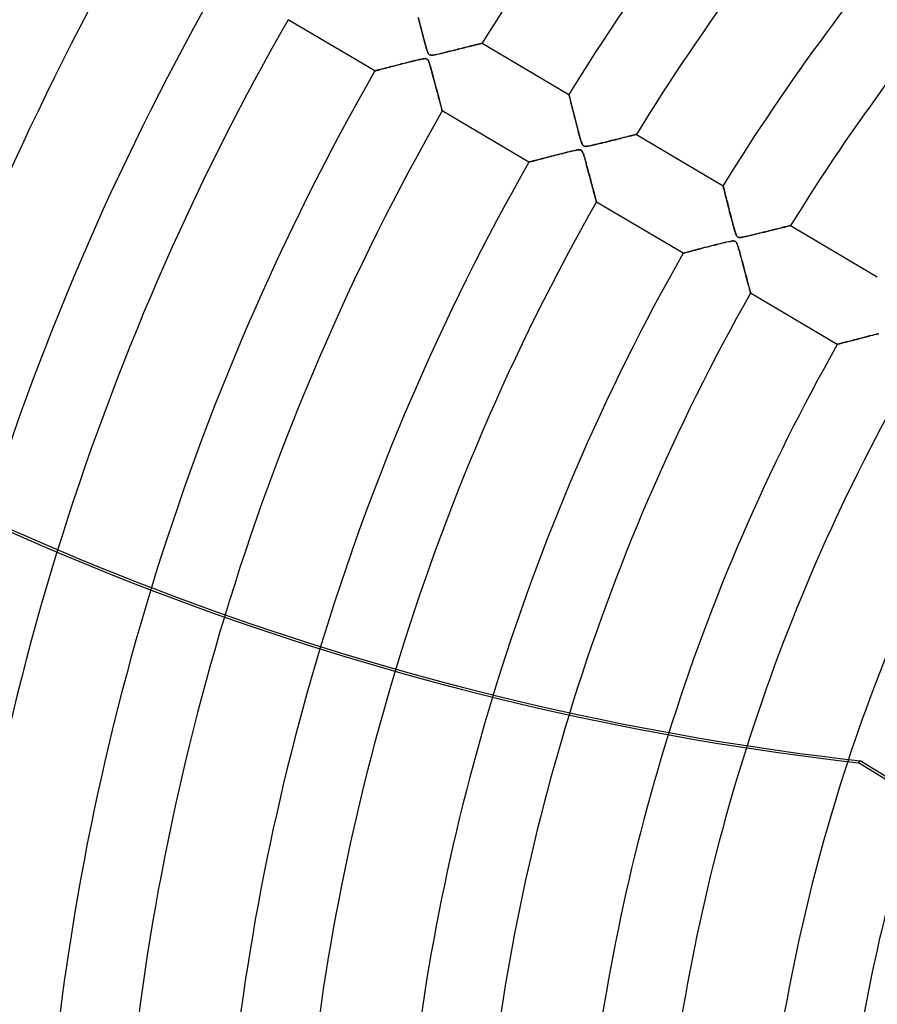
# Model space of a CAD drawing. Header units: millimetres. Extents: x -550 to 550, y -550 to 550.
# Tile 6 of 57: x -327 to -218, y 42 to 167. Entities that reach past the tile are written whole.
import ezdxf

# ---------------------------------------------------------------- set-up
doc = ezdxf.new("R2010")
doc.units = ezdxf.units.MM
doc.layers.add('HIDDEN', color=7, linetype='Continuous')
doc.layers.add('THICK', color=7, linetype='Continuous')

msp = doc.modelspace()

# ---------------------------------------------------------------- linework, layer by layer
at = {"layer": 'HIDDEN'}
for p, q in [((-281.56, 160.7), (-292.59, 167.23)), ((-275.94, 167.2), (-276.01, 167.49)), ((-275.99, 167.43), (-275.93, 167.18)), ((-275.86, 166.9), (-275.94, 167.2)), ((-275.93, 167.18), (-275.86, 166.92)), ((-275.86, 166.92), (-275.8, 166.66)), ((-275.78, 166.58), (-275.86, 166.9)), ((-275.8, 166.66), (-275.73, 166.39)), ((-275.69, 166.25), (-275.78, 166.58)), ((-275.73, 166.39), (-275.66, 166.11)), ((-275.61, 165.92), (-275.69, 166.25)), ((-275.66, 166.11), (-275.59, 165.84)), ((-275.52, 165.59), (-275.61, 165.92)), ((-275.59, 165.84), (-275.52, 165.56)), ((-275.44, 165.27), (-275.52, 165.59)), ((-275.52, 165.56), (-275.45, 165.29)), ((-275.45, 165.29), (-275.38, 165.02)), ((-275.36, 164.96), (-275.44, 165.27)), ((-275.38, 165.02), (-275.31, 164.75)), ((-275.28, 164.66), (-275.36, 164.96)), ((-275.31, 164.75), (-275.24, 164.49)), ((-275.21, 164.39), (-275.28, 164.66)), ((-275.24, 164.49), (-275.17, 164.23)), ((-275.14, 164.13), (-275.21, 164.39)), ((-275.17, 164.23), (-275.1, 163.98)), ((-275.07, 163.89), (-275.14, 164.13)), ((-275.1, 163.98), (-275.03, 163.75)), ((-275.01, 163.68), (-275.07, 163.89)), ((-275.03, 163.75), (-274.97, 163.53)), ((-274.96, 163.49), (-275.01, 163.68)), ((-274.97, 163.53), (-274.91, 163.34)), ((-274.9, 163.32), (-274.96, 163.49)), ((-274.91, 163.34), (-274.85, 163.18)), ((-274.85, 163.16), (-274.9, 163.32)), ((-274.85, 163.18), (-274.8, 163.04)), ((-274.79, 163.03), (-274.85, 163.16)), ((-274.8, 163.04), (-274.74, 162.93)), ((-274.74, 162.92), (-274.79, 163.03)), ((-272.92, 162.98), (-272.68, 163.04)), ((-272.67, 163.04), (-272.91, 162.98)), ((-272.68, 163.04), (-272.43, 163.1)), ((-272.42, 163.1), (-272.67, 163.04)), ((-272.43, 163.1), (-272.17, 163.16)), ((-272.17, 163.16), (-272.42, 163.1)), ((-272.17, 163.16), (-271.9, 163.23)), ((-271.92, 163.22), (-272.17, 163.16)), ((-271.68, 163.28), (-271.92, 163.22)), ((-271.9, 163.23), (-271.63, 163.3)), ((-271.44, 163.34), (-271.68, 163.28)), ((-271.63, 163.3), (-271.37, 163.36)), ((-271.2, 163.4), (-271.44, 163.34)), ((-271.37, 163.36), (-271.12, 163.42)), ((-270.96, 163.46), (-271.2, 163.4)), ((-271.12, 163.42), (-270.87, 163.49)), ((-270.73, 163.52), (-270.96, 163.46)), ((-270.87, 163.49), (-270.63, 163.55)), ((-270.51, 163.58), (-270.73, 163.52)), ((-270.63, 163.55), (-270.4, 163.6)), ((-270.28, 163.63), (-270.51, 163.58)), ((-270.4, 163.6), (-270.17, 163.66)), ((-270.07, 163.69), (-270.28, 163.63)), ((-270.17, 163.66), (-269.96, 163.71)), ((-269.86, 163.74), (-270.07, 163.69)), ((-269.96, 163.71), (-269.75, 163.76)), ((-269.65, 163.79), (-269.86, 163.74)), ((-269.75, 163.76), (-269.55, 163.81)), ((-269.45, 163.84), (-269.65, 163.79)), ((-269.55, 163.81), (-269.36, 163.86)), ((-269.26, 163.89), (-269.45, 163.84)), ((-269.36, 163.86), (-269.18, 163.91)), ((-269.08, 163.93), (-269.26, 163.89)), ((-269.18, 163.91), (-269, 163.95)), ((-268.9, 163.97), (-269.08, 163.93)), ((-269, 163.95), (-268.84, 163.99)), ((-268.74, 164.01), (-268.9, 163.97)), ((-268.84, 163.99), (-268.68, 164.03)), ((-268.59, 164.05), (-268.74, 164.01)), ((-268.68, 164.03), (-268.54, 164.06)), ((-268.45, 164.09), (-268.59, 164.05)), ((-268.54, 164.06), (-268.41, 164.1)), ((-268.32, 164.12), (-268.45, 164.09)), ((-268.41, 164.1), (-268.29, 164.13)), ((-268.21, 164.15), (-268.32, 164.12)), ((-268.29, 164.13), (-268.18, 164.15)), ((-268.11, 164.17), (-268.21, 164.15)), ((-268.18, 164.15), (-268.09, 164.18)), ((-268.02, 164.19), (-268.11, 164.17)), ((-268.09, 164.18), (-268.01, 164.2)), ((-267.96, 164.21), (-268.02, 164.19)), ((-268.01, 164.2), (-267.95, 164.21)), ((-267.91, 164.22), (-267.96, 164.21)), ((-267.95, 164.21), (-267.91, 164.22)), ((-267.88, 164.23), (-267.91, 164.22)), ((-267.91, 164.22), (-267.88, 164.23)), ((-267.87, 164.23), (-267.88, 164.23)), ((-267.88, 164.23), (-267.87, 164.23)), ((-267.87, 164.23), (-256.84, 157.7)), ((-277.54, 161.75), (-277.27, 161.81)), ((-277.21, 161.83), (-277.52, 161.75)), ((-277.27, 161.81), (-277, 161.88)), ((-276.91, 161.9), (-277.21, 161.83)), ((-277, 161.88), (-276.74, 161.95)), ((-276.63, 161.97), (-276.91, 161.9)), ((-276.74, 161.95), (-276.48, 162.01)), ((-276.37, 162.04), (-276.63, 161.97)), ((-276.48, 162.01), (-276.23, 162.07)), ((-276.13, 162.09), (-276.37, 162.04)), ((-276.23, 162.07), (-275.99, 162.13)), ((-275.92, 162.14), (-276.13, 162.09)), ((-275.99, 162.13), (-275.77, 162.17)), ((-275.73, 162.18), (-275.92, 162.14)), ((-275.77, 162.17), (-275.58, 162.21)), ((-275.55, 162.22), (-275.73, 162.18)), ((-275.58, 162.21), (-275.41, 162.24)), ((-275.39, 162.25), (-275.55, 162.22)), ((-275.41, 162.24), (-275.26, 162.26)), ((-275.24, 162.26), (-275.39, 162.25)), ((-275.26, 162.26), (-275.14, 162.27)), ((-275.12, 162.27), (-275.24, 162.26)), ((-275.14, 162.27), (-275.03, 162.26)), ((-275.03, 162.26), (-275.12, 162.27)), ((-275.03, 162.26), (-274.95, 162.23)), ((-274.95, 162.23), (-275.03, 162.26)), ((-274.95, 162.23), (-274.88, 162.19)), ((-274.88, 162.19), (-274.95, 162.23)), ((-274.88, 162.19), (-274.82, 162.14)), ((-274.82, 162.13), (-274.88, 162.19)), ((-274.82, 162.14), (-274.77, 162.06)), ((-274.76, 162.05), (-274.82, 162.13)), ((-274.77, 162.06), (-274.72, 161.97)), ((-274.7, 161.94), (-274.76, 162.05)), ((-274.74, 162.93), (-274.69, 162.85)), ((-274.68, 162.84), (-274.74, 162.92)), ((-274.72, 161.97), (-274.67, 161.85)), ((-274.64, 161.78), (-274.7, 161.94)), ((-274.69, 162.85), (-274.62, 162.78)), ((-274.62, 162.78), (-274.68, 162.84)), ((-274.67, 161.85), (-274.62, 161.72)), ((-274.58, 161.59), (-274.64, 161.78)), ((-274.55, 162.74), (-274.62, 162.78)), ((-274.62, 162.78), (-274.56, 162.74)), ((-274.56, 162.74), (-274.48, 162.72)), ((-274.47, 162.72), (-274.55, 162.74)), ((-274.48, 162.72), (-274.39, 162.71)), ((-274.37, 162.71), (-274.47, 162.72)), ((-274.39, 162.71), (-274.28, 162.71)), ((-274.24, 162.71), (-274.37, 162.71)), ((-274.28, 162.71), (-274.15, 162.72)), ((-274.08, 162.73), (-274.24, 162.71)), ((-274.15, 162.72), (-274.02, 162.74)), ((-273.88, 162.76), (-274.08, 162.73)), ((-274.02, 162.74), (-273.88, 162.77)), ((-273.66, 162.81), (-273.88, 162.76)), ((-273.88, 162.77), (-273.72, 162.8)), ((-273.72, 162.8), (-273.55, 162.83)), ((-273.41, 162.86), (-273.66, 162.81)), ((-273.55, 162.83), (-273.35, 162.88)), ((-273.16, 162.92), (-273.41, 162.86)), ((-273.35, 162.88), (-273.14, 162.93)), ((-272.91, 162.98), (-273.16, 162.92)), ((-273.14, 162.93), (-272.92, 162.98)), ((-281.56, 160.7), (-281.54, 160.71)), ((-281.54, 160.71), (-281.56, 160.7)), ((-281.54, 160.71), (-281.5, 160.72)), ((-281.5, 160.72), (-281.54, 160.71)), ((-281.42, 160.74), (-281.5, 160.72)), ((-281.5, 160.72), (-281.44, 160.73)), ((-281.44, 160.73), (-281.35, 160.76)), ((-281.32, 160.76), (-281.42, 160.74)), ((-281.35, 160.76), (-281.23, 160.79)), ((-281.2, 160.8), (-281.32, 160.76)), ((-281.23, 160.79), (-281.1, 160.82)), ((-281.05, 160.84), (-281.2, 160.8)), ((-281.1, 160.82), (-280.94, 160.87)), ((-280.88, 160.88), (-281.05, 160.84)), ((-280.94, 160.87), (-280.77, 160.91)), ((-280.69, 160.93), (-280.88, 160.88)), ((-280.77, 160.91), (-280.58, 160.96)), ((-280.48, 160.99), (-280.69, 160.93)), ((-280.58, 160.96), (-280.37, 161.01)), ((-280.25, 161.05), (-280.48, 160.99)), ((-280.37, 161.01), (-280.15, 161.07)), ((-280, 161.11), (-280.25, 161.05)), ((-280.15, 161.07), (-279.92, 161.13)), ((-279.74, 161.18), (-280, 161.11)), ((-279.92, 161.13), (-279.68, 161.19)), ((-279.45, 161.25), (-279.74, 161.18)), ((-279.68, 161.19), (-279.43, 161.26)), ((-279.15, 161.33), (-279.45, 161.25)), ((-279.43, 161.26), (-279.17, 161.33)), ((-279.17, 161.33), (-278.91, 161.4)), ((-278.83, 161.41), (-279.15, 161.33)), ((-278.91, 161.4), (-278.64, 161.47)), ((-278.5, 161.5), (-278.83, 161.41)), ((-278.64, 161.47), (-278.37, 161.54)), ((-278.17, 161.59), (-278.5, 161.5)), ((-278.37, 161.54), (-278.09, 161.61)), ((-277.84, 161.67), (-278.17, 161.59)), ((-278.09, 161.61), (-277.82, 161.68)), ((-277.52, 161.75), (-277.84, 161.67)), ((-277.82, 161.68), (-277.54, 161.75)), ((-274.62, 161.72), (-274.57, 161.59)), ((-274.51, 161.37), (-274.58, 161.59)), ((-274.57, 161.59), (-274.53, 161.44)), ((-274.53, 161.44), (-274.48, 161.27)), ((-274.44, 161.13), (-274.51, 161.37)), ((-274.48, 161.27), (-274.42, 161.08)), ((-274.37, 160.89), (-274.44, 161.13)), ((-274.42, 161.08), (-274.36, 160.87)), ((-274.3, 160.64), (-274.37, 160.89)), ((-274.36, 160.87), (-274.3, 160.64)), ((-274.3, 160.64), (-274.24, 160.41)), ((-274.23, 160.39), (-274.3, 160.64)), ((-274.24, 160.41), (-274.17, 160.16)), ((-274.17, 160.14), (-274.23, 160.39)), ((-274.17, 160.16), (-274.1, 159.9)), ((-274.1, 159.9), (-274.17, 160.14)), ((-274.1, 159.9), (-274.03, 159.63)), ((-274.03, 159.65), (-274.1, 159.9)), ((-273.97, 159.41), (-274.03, 159.65)), ((-274.03, 159.63), (-273.96, 159.37)), ((-273.91, 159.17), (-273.97, 159.41)), ((-273.96, 159.37), (-273.89, 159.1)), ((-273.84, 158.93), (-273.91, 159.17)), ((-273.89, 159.1), (-273.82, 158.85)), ((-273.78, 158.7), (-273.84, 158.93)), ((-273.82, 158.85), (-273.76, 158.61)), ((-273.72, 158.47), (-273.78, 158.7)), ((-273.76, 158.61), (-273.69, 158.37)), ((-273.66, 158.24), (-273.72, 158.47)), ((-273.69, 158.37), (-273.63, 158.13)), ((-273.6, 158.02), (-273.66, 158.24)), ((-273.63, 158.13), (-273.57, 157.91)), ((-273.54, 157.81), (-273.6, 158.02)), ((-273.57, 157.91), (-273.52, 157.7)), ((-273.49, 157.6), (-273.54, 157.81)), ((-273.52, 157.7), (-273.46, 157.49)), ((-273.43, 157.39), (-273.49, 157.6)), ((-273.46, 157.49), (-273.41, 157.29)), ((-273.38, 157.19), (-273.43, 157.39)), ((-273.41, 157.29), (-273.36, 157.1)), ((-273.33, 157), (-273.38, 157.19)), ((-273.36, 157.1), (-273.31, 156.92)), ((-273.28, 156.82), (-273.33, 157)), ((-273.31, 156.92), (-273.26, 156.75)), ((-273.24, 156.65), (-273.28, 156.82)), ((-273.26, 156.75), (-273.22, 156.58)), ((-256.83, 157.69), (-256.84, 157.7)), ((-256.84, 157.7), (-256.84, 157.69)), ((-256.84, 157.69), (-256.83, 157.66)), ((-256.82, 157.64), (-256.83, 157.69)), ((-256.83, 157.66), (-256.81, 157.6)), ((-256.8, 157.56), (-256.82, 157.64)), ((-256.81, 157.6), (-256.8, 157.53)), ((-256.77, 157.44), (-256.8, 157.56)), ((-256.8, 157.53), (-256.77, 157.44)), ((-256.74, 157.31), (-256.77, 157.44)), ((-256.77, 157.44), (-256.74, 157.32)), ((-256.74, 157.32), (-256.71, 157.19)), ((-256.7, 157.14), (-256.74, 157.31)), ((-256.71, 157.19), (-256.67, 157.04)), ((-256.65, 156.96), (-256.7, 157.14)), ((-256.67, 157.04), (-256.63, 156.88)), ((-256.6, 156.75), (-256.65, 156.96)), ((-256.63, 156.88), (-256.59, 156.71)), ((-256.54, 156.53), (-256.6, 156.75)), ((-273.19, 156.48), (-273.24, 156.65)), ((-273.22, 156.58), (-273.18, 156.43)), ((-273.15, 156.33), (-273.19, 156.48)), ((-273.18, 156.43), (-273.14, 156.28)), ((-273.12, 156.19), (-273.15, 156.33)), ((-273.14, 156.28), (-273.11, 156.15)), ((-273.08, 156.07), (-273.12, 156.19)), ((-273.11, 156.15), (-273.07, 156.03)), ((-273.05, 155.95), (-273.08, 156.07)), ((-273.07, 156.03), (-273.05, 155.93)), ((-273.03, 155.85), (-273.05, 155.95)), ((-273.05, 155.93), (-273.02, 155.84)), ((-273, 155.77), (-273.03, 155.85)), ((-273.02, 155.84), (-273, 155.76)), ((-272.99, 155.71), (-273, 155.77)), ((-273, 155.76), (-272.99, 155.7)), ((-272.97, 155.66), (-272.99, 155.71)), ((-272.99, 155.7), (-272.97, 155.66)), ((-272.97, 155.66), (-272.97, 155.63)), ((-272.97, 155.63), (-272.97, 155.66)), ((-272.97, 155.63), (-272.96, 155.62)), ((-272.96, 155.62), (-272.97, 155.63)), ((-261.93, 149.1), (-272.96, 155.62)), ((-256.59, 156.71), (-256.54, 156.52)), ((-256.48, 156.28), (-256.54, 156.53)), ((-256.54, 156.52), (-256.49, 156.32)), ((-256.49, 156.32), (-256.44, 156.11)), ((-256.42, 156.02), (-256.48, 156.28)), ((-256.44, 156.11), (-256.38, 155.89)), ((-256.35, 155.74), (-256.42, 156.02)), ((-256.38, 155.89), (-256.33, 155.66)), ((-256.27, 155.45), (-256.35, 155.74)), ((-256.33, 155.66), (-256.27, 155.42)), ((-256.19, 155.13), (-256.27, 155.45)), ((-256.27, 155.42), (-256.2, 155.18)), ((-256.2, 155.18), (-256.14, 154.93)), ((-256.11, 154.8), (-256.19, 155.13)), ((-256.14, 154.93), (-256.08, 154.68)), ((-256.02, 154.46), (-256.11, 154.8)), ((-256.08, 154.68), (-256.01, 154.43)), ((-255.93, 154.11), (-256.02, 154.46)), ((-256.01, 154.43), (-255.95, 154.17)), ((-255.95, 154.17), (-255.88, 153.92)), ((-255.84, 153.77), (-255.93, 154.11)), ((-255.88, 153.92), (-255.82, 153.67)), ((-255.76, 153.44), (-255.84, 153.77)), ((-255.82, 153.67), (-255.75, 153.42)), ((-255.67, 153.12), (-255.76, 153.44)), ((-255.75, 153.42), (-255.69, 153.17)), ((-255.69, 153.17), (-255.62, 152.93)), ((-255.6, 152.83), (-255.67, 153.12)), ((-255.62, 152.93), (-255.56, 152.69)), ((-255.52, 152.55), (-255.6, 152.83)), ((-255.56, 152.69), (-255.49, 152.46)), ((-255.45, 152.3), (-255.52, 152.55)), ((-255.49, 152.46), (-255.43, 152.23)), ((-255.39, 152.08), (-255.45, 152.3)), ((-255.43, 152.23), (-255.37, 152.02)), ((-255.33, 151.88), (-255.39, 152.08)), ((-255.37, 152.02), (-255.32, 151.84)), ((-255.28, 151.71), (-255.33, 151.88)), ((-255.32, 151.84), (-255.26, 151.67)), ((-251.74, 151.76), (-252.03, 151.68)), ((-251.9, 151.72), (-251.65, 151.78)), ((-251.45, 151.83), (-251.74, 151.76)), ((-251.65, 151.78), (-251.41, 151.84)), ((-251.17, 151.9), (-251.45, 151.83)), ((-251.41, 151.84), (-251.17, 151.9)), ((-250.9, 151.97), (-251.17, 151.9)), ((-251.17, 151.9), (-250.94, 151.95)), ((-250.94, 151.95), (-250.71, 152.01)), ((-250.63, 152.03), (-250.9, 151.97)), ((-250.71, 152.01), (-250.5, 152.06)), ((-250.37, 152.1), (-250.63, 152.03)), ((-250.5, 152.06), (-250.29, 152.12)), ((-250.12, 152.16), (-250.37, 152.1)), ((-250.29, 152.12), (-250.09, 152.17)), ((-249.88, 152.22), (-250.12, 152.16)), ((-250.09, 152.17), (-249.89, 152.21)), ((-249.89, 152.21), (-249.71, 152.26)), ((-249.64, 152.28), (-249.88, 152.22)), ((-249.71, 152.26), (-249.53, 152.3)), ((-249.43, 152.33), (-249.64, 152.28)), ((-249.53, 152.3), (-249.36, 152.35)), ((-249.22, 152.38), (-249.43, 152.33)), ((-249.36, 152.35), (-249.2, 152.39)), ((-249.03, 152.43), (-249.22, 152.38)), ((-249.2, 152.39), (-249.05, 152.42)), ((-249.05, 152.42), (-248.9, 152.46)), ((-248.86, 152.47), (-249.03, 152.43)), ((-248.9, 152.46), (-248.77, 152.49)), ((-248.7, 152.51), (-248.86, 152.47)), ((-248.77, 152.49), (-248.66, 152.52)), ((-248.57, 152.54), (-248.7, 152.51)), ((-248.66, 152.52), (-248.55, 152.55)), ((-248.45, 152.57), (-248.57, 152.54)), ((-248.55, 152.55), (-248.46, 152.57)), ((-248.46, 152.57), (-248.39, 152.59)), ((-248.36, 152.59), (-248.45, 152.57)), ((-248.39, 152.59), (-248.33, 152.6)), ((-248.3, 152.61), (-248.36, 152.59)), ((-248.33, 152.6), (-248.28, 152.61)), ((-248.26, 152.62), (-248.3, 152.61)), ((-248.28, 152.61), (-248.26, 152.62)), ((-248.25, 152.62), (-248.26, 152.62)), ((-248.26, 152.62), (-248.25, 152.62)), ((-248.25, 152.62), (-237.21, 146.09)), ((-256.53, 150.48), (-256.78, 150.42)), ((-256.68, 150.45), (-256.46, 150.5)), ((-256.3, 150.53), (-256.53, 150.48)), ((-256.46, 150.5), (-256.25, 150.55)), ((-256.1, 150.58), (-256.3, 150.53)), ((-256.25, 150.55), (-256.06, 150.59)), ((-255.93, 150.61), (-256.1, 150.58)), ((-256.06, 150.59), (-255.88, 150.62)), ((-255.76, 150.64), (-255.93, 150.61)), ((-255.88, 150.62), (-255.73, 150.64)), ((-255.6, 150.66), (-255.76, 150.64)), ((-255.73, 150.64), (-255.6, 150.66)), ((-255.6, 150.66), (-255.49, 150.66)), ((-255.47, 150.66), (-255.6, 150.66)), ((-255.49, 150.66), (-255.4, 150.65)), ((-255.37, 150.64), (-255.47, 150.66)), ((-255.4, 150.65), (-255.32, 150.63)), ((-255.28, 150.61), (-255.37, 150.64)), ((-255.32, 150.63), (-255.26, 150.59)), ((-255.22, 151.55), (-255.28, 151.71)), ((-255.21, 150.55), (-255.28, 150.61)), ((-255.26, 151.67), (-255.21, 151.53)), ((-255.26, 150.59), (-255.2, 150.54)), ((-255.16, 151.41), (-255.22, 151.55)), ((-255.21, 151.53), (-255.16, 151.41)), ((-255.14, 150.45), (-255.21, 150.55)), ((-255.2, 150.54), (-255.15, 150.47)), ((-255.1, 151.29), (-255.16, 151.41)), ((-255.16, 151.41), (-255.11, 151.31)), ((-255.11, 151.31), (-255.05, 151.23)), ((-255.04, 151.21), (-255.1, 151.29)), ((-255.05, 151.23), (-255, 151.18)), ((-254.96, 151.15), (-255.04, 151.21)), ((-255, 151.18), (-254.93, 151.14)), ((-254.87, 151.11), (-254.96, 151.15)), ((-254.93, 151.14), (-254.86, 151.11)), ((-254.76, 151.1), (-254.87, 151.11)), ((-254.86, 151.11), (-254.77, 151.1)), ((-254.77, 151.1), (-254.67, 151.1)), ((-254.6, 151.11), (-254.76, 151.1)), ((-254.67, 151.1), (-254.55, 151.11)), ((-254.39, 151.13), (-254.6, 151.11)), ((-254.55, 151.11), (-254.43, 151.13)), ((-254.43, 151.13), (-254.29, 151.15)), ((-254.14, 151.18), (-254.39, 151.13)), ((-254.29, 151.15), (-254.15, 151.18)), ((-254.15, 151.18), (-253.99, 151.21)), ((-253.84, 151.25), (-254.14, 151.18)), ((-253.99, 151.21), (-253.8, 151.26)), ((-253.54, 151.32), (-253.84, 151.25)), ((-253.8, 151.26), (-253.61, 151.3)), ((-253.61, 151.3), (-253.39, 151.35)), ((-253.23, 151.39), (-253.54, 151.32)), ((-253.39, 151.35), (-253.17, 151.41)), ((-252.93, 151.46), (-253.23, 151.39)), ((-253.17, 151.41), (-252.93, 151.46)), ((-252.63, 151.54), (-252.93, 151.46)), ((-252.93, 151.46), (-252.68, 151.52)), ((-252.68, 151.52), (-252.42, 151.59)), ((-252.33, 151.61), (-252.63, 151.54)), ((-252.42, 151.59), (-252.16, 151.65)), ((-252.03, 151.68), (-252.33, 151.61)), ((-252.16, 151.65), (-251.9, 151.72)), ((-261.55, 149.2), (-261.42, 149.23)), ((-261.37, 149.24), (-261.53, 149.2)), ((-261.42, 149.23), (-261.27, 149.27)), ((-261.18, 149.29), (-261.37, 149.24)), ((-261.27, 149.27), (-261.11, 149.31)), ((-260.98, 149.35), (-261.18, 149.29)), ((-261.11, 149.31), (-260.93, 149.36)), ((-260.76, 149.4), (-260.98, 149.35)), ((-260.93, 149.36), (-260.75, 149.41)), ((-260.51, 149.47), (-260.76, 149.4)), ((-260.75, 149.41), (-260.55, 149.46)), ((-260.55, 149.46), (-260.34, 149.51)), ((-260.25, 149.54), (-260.51, 149.47)), ((-260.34, 149.51), (-260.12, 149.57)), ((-259.97, 149.61), (-260.25, 149.54)), ((-260.12, 149.57), (-259.89, 149.63)), ((-259.68, 149.69), (-259.97, 149.61)), ((-259.89, 149.63), (-259.66, 149.69)), ((-259.37, 149.77), (-259.68, 149.69)), ((-259.66, 149.69), (-259.41, 149.75)), ((-259.41, 149.75), (-259.17, 149.82)), ((-259.04, 149.85), (-259.37, 149.77)), ((-259.17, 149.82), (-258.91, 149.88)), ((-258.69, 149.94), (-259.04, 149.85)), ((-258.91, 149.88), (-258.66, 149.95)), ((-258.34, 150.03), (-258.69, 149.94)), ((-258.66, 149.95), (-258.41, 150.01)), ((-258.41, 150.01), (-258.15, 150.08)), ((-258, 150.12), (-258.34, 150.03)), ((-258.15, 150.08), (-257.9, 150.14)), ((-257.67, 150.2), (-258, 150.12)), ((-257.9, 150.14), (-257.65, 150.21)), ((-257.36, 150.28), (-257.67, 150.2)), ((-257.65, 150.21), (-257.4, 150.27)), ((-257.4, 150.27), (-257.16, 150.33)), ((-257.06, 150.36), (-257.36, 150.28)), ((-257.16, 150.33), (-256.92, 150.39)), ((-256.78, 150.42), (-257.06, 150.36)), ((-256.92, 150.39), (-256.68, 150.45)), ((-255.15, 150.47), (-255.1, 150.38)), ((-255.07, 150.31), (-255.14, 150.45)), ((-255.1, 150.38), (-255.05, 150.27)), ((-254.99, 150.11), (-255.07, 150.31)), ((-255.05, 150.27), (-255.01, 150.15)), ((-255.01, 150.15), (-254.96, 150.02)), ((-254.91, 149.87), (-254.99, 150.11)), ((-254.96, 150.02), (-254.92, 149.88)), ((-254.92, 149.88), (-254.87, 149.72)), ((-254.83, 149.58), (-254.91, 149.87)), ((-254.87, 149.72), (-254.82, 149.54)), ((-254.74, 149.28), (-254.83, 149.58)), ((-254.82, 149.54), (-254.76, 149.35)), ((-254.76, 149.35), (-254.7, 149.14)), ((-254.66, 148.98), (-254.74, 149.28)), ((-261.93, 149.1), (-261.92, 149.1)), ((-261.91, 149.1), (-261.93, 149.1)), ((-261.92, 149.1), (-261.88, 149.11)), ((-261.86, 149.11), (-261.91, 149.1)), ((-261.88, 149.11), (-261.83, 149.12)), ((-261.78, 149.13), (-261.86, 149.11)), ((-261.83, 149.12), (-261.76, 149.14)), ((-261.67, 149.16), (-261.78, 149.13)), ((-261.76, 149.14), (-261.66, 149.17)), ((-261.53, 149.2), (-261.67, 149.16)), ((-261.66, 149.17), (-261.55, 149.2)), ((-254.7, 149.14), (-254.64, 148.91)), ((-254.58, 148.67), (-254.66, 148.98)), ((-254.64, 148.91), (-254.58, 148.68)), ((-254.58, 148.68), (-254.51, 148.43)), ((-254.5, 148.37), (-254.58, 148.67)), ((-254.51, 148.43), (-254.44, 148.17)), ((-254.42, 148.08), (-254.5, 148.37)), ((-254.44, 148.17), (-254.37, 147.91)), ((-254.34, 147.78), (-254.42, 148.08)), ((-254.37, 147.91), (-254.3, 147.66)), ((-254.26, 147.49), (-254.34, 147.78)), ((-254.3, 147.66), (-254.24, 147.41)), ((-254.19, 147.21), (-254.26, 147.49)), ((-254.24, 147.41), (-254.17, 147.16)), ((-254.11, 146.93), (-254.19, 147.21)), ((-254.17, 147.16), (-254.11, 146.92)), ((-254.04, 146.65), (-254.11, 146.93)), ((-254.11, 146.92), (-254.05, 146.69)), ((-254.05, 146.69), (-253.99, 146.47)), ((-253.97, 146.38), (-254.04, 146.65)), ((-253.99, 146.47), (-253.93, 146.25)), ((-253.9, 146.13), (-253.97, 146.38)), ((-253.93, 146.25), (-253.88, 146.05)), ((-253.83, 145.88), (-253.9, 146.13)), ((-253.88, 146.05), (-253.82, 145.85)), ((-253.77, 145.64), (-253.83, 145.88)), ((-253.82, 145.85), (-253.77, 145.65)), ((-253.77, 145.65), (-253.72, 145.47)), ((-253.71, 145.41), (-253.77, 145.64)), ((-253.72, 145.47), (-253.68, 145.29)), ((-237.21, 146.08), (-237.21, 146.09)), ((-237.21, 146.09), (-237.21, 146.08)), ((-237.2, 146.05), (-237.21, 146.08)), ((-237.21, 146.08), (-237.2, 146.04)), ((-237.18, 145.99), (-237.2, 146.05)), ((-237.2, 146.04), (-237.18, 145.96)), ((-237.16, 145.91), (-237.18, 145.99)), ((-237.18, 145.96), (-237.15, 145.86)), ((-237.14, 145.81), (-237.16, 145.91)), ((-237.15, 145.86), (-237.12, 145.74)), ((-237.11, 145.69), (-237.14, 145.81)), ((-237.12, 145.74), (-237.08, 145.59)), ((-237.08, 145.55), (-237.11, 145.69)), ((-237.08, 145.59), (-237.04, 145.42)), ((-237.04, 145.4), (-237.08, 145.55)), ((-253.65, 145.19), (-253.71, 145.41)), ((-253.68, 145.29), (-253.63, 145.12)), ((-253.6, 144.98), (-253.65, 145.19)), ((-253.63, 145.12), (-253.59, 144.96)), ((-253.55, 144.79), (-253.6, 144.98)), ((-253.59, 144.96), (-253.55, 144.81)), ((-253.55, 144.81), (-253.51, 144.67)), ((-253.5, 144.62), (-253.55, 144.79)), ((-253.51, 144.67), (-253.48, 144.54)), ((-253.46, 144.47), (-253.5, 144.62)), ((-253.48, 144.54), (-253.45, 144.42)), ((-253.42, 144.33), (-253.46, 144.47)), ((-253.45, 144.42), (-253.42, 144.32)), ((-253.39, 144.22), (-253.42, 144.33)), ((-253.42, 144.32), (-253.39, 144.23)), ((-253.39, 144.23), (-253.37, 144.15)), ((-253.37, 144.13), (-253.39, 144.22)), ((-237.04, 145.42), (-236.99, 145.23)), ((-236.99, 145.23), (-237.04, 145.4)), ((-236.95, 145.04), (-236.99, 145.23)), ((-236.99, 145.23), (-236.94, 145.02)), ((-236.9, 144.85), (-236.95, 145.04)), ((-236.94, 145.02), (-236.89, 144.8)), ((-236.85, 144.63), (-236.9, 144.85)), ((-236.89, 144.8), (-236.83, 144.56)), ((-236.79, 144.41), (-236.85, 144.63)), ((-236.83, 144.56), (-236.77, 144.32)), ((-236.73, 144.17), (-236.79, 144.41)), ((-236.77, 144.32), (-236.7, 144.06)), ((-253.37, 144.15), (-253.36, 144.09)), ((-253.35, 144.07), (-253.37, 144.13)), ((-253.36, 144.09), (-253.35, 144.05)), ((-253.34, 144.03), (-253.35, 144.07)), ((-253.35, 144.05), (-253.34, 144.02)), ((-253.34, 144.01), (-253.34, 144.03)), ((-253.34, 144.02), (-253.34, 144.01)), ((-242.3, 137.49), (-253.34, 144.01)), ((-236.66, 143.92), (-236.73, 144.17)), ((-236.7, 144.06), (-236.63, 143.79)), ((-236.6, 143.65), (-236.66, 143.92)), ((-236.63, 143.79), (-236.56, 143.51)), ((-236.53, 143.37), (-236.6, 143.65)), ((-236.56, 143.51), (-236.49, 143.23)), ((-236.45, 143.08), (-236.53, 143.37)), ((-236.49, 143.23), (-236.42, 142.95)), ((-236.38, 142.78), (-236.45, 143.08)), ((-236.42, 142.95), (-236.35, 142.66)), ((-236.3, 142.48), (-236.38, 142.78)), ((-236.35, 142.66), (-236.27, 142.38)), ((-236.22, 142.17), (-236.3, 142.48)), ((-236.27, 142.38), (-236.2, 142.09)), ((-236.14, 141.88), (-236.22, 142.17)), ((-236.2, 142.09), (-236.13, 141.82)), ((-236.07, 141.59), (-236.14, 141.88)), ((-236.13, 141.82), (-236.06, 141.54)), ((-235.99, 141.31), (-236.07, 141.59)), ((-236.06, 141.54), (-235.98, 141.27)), ((-235.92, 141.04), (-235.99, 141.31)), ((-235.98, 141.27), (-235.91, 141.01)), ((-235.85, 140.79), (-235.92, 141.04)), ((-235.91, 141.01), (-235.84, 140.76)), ((-235.79, 140.55), (-235.85, 140.79)), ((-235.84, 140.76), (-235.78, 140.52)), ((-235.72, 140.33), (-235.79, 140.55)), ((-235.78, 140.52), (-235.71, 140.3)), ((-230.92, 140.45), (-231.14, 140.39)), ((-231.05, 140.41), (-230.78, 140.48)), ((-230.7, 140.5), (-230.92, 140.45)), ((-230.78, 140.48), (-230.52, 140.55)), ((-230.49, 140.55), (-230.7, 140.5)), ((-230.52, 140.55), (-230.27, 140.61)), ((-230.28, 140.6), (-230.49, 140.55)), ((-230.08, 140.65), (-230.28, 140.6)), ((-230.27, 140.61), (-230.04, 140.66)), ((-229.89, 140.7), (-230.08, 140.65)), ((-230.04, 140.66), (-229.81, 140.72)), ((-229.71, 140.75), (-229.89, 140.7)), ((-229.81, 140.72), (-229.61, 140.77)), ((-229.53, 140.79), (-229.71, 140.75)), ((-229.61, 140.77), (-229.41, 140.82)), ((-229.37, 140.83), (-229.53, 140.79)), ((-229.41, 140.82), (-229.24, 140.86)), ((-229.23, 140.86), (-229.37, 140.83)), ((-229.24, 140.86), (-229.08, 140.9)), ((-229.09, 140.9), (-229.23, 140.86)), ((-228.97, 140.93), (-229.09, 140.9)), ((-229.08, 140.9), (-228.94, 140.93)), ((-228.87, 140.95), (-228.97, 140.93)), ((-228.94, 140.93), (-228.83, 140.96)), ((-228.78, 140.97), (-228.87, 140.95)), ((-228.83, 140.96), (-228.74, 140.98)), ((-228.71, 140.99), (-228.78, 140.97)), ((-228.74, 140.98), (-228.67, 141)), ((-228.66, 141), (-228.71, 140.99)), ((-228.67, 141), (-228.63, 141.01)), ((-228.63, 141.01), (-228.66, 141)), ((-228.62, 141.01), (-228.63, 141.01)), ((-228.63, 141.01), (-228.62, 141.01)), ((-228.62, 141.01), (-217.58, 134.49)), ((-235.66, 140.13), (-235.72, 140.33)), ((-235.71, 140.3), (-235.65, 140.11)), ((-235.6, 139.96), (-235.66, 140.13)), ((-235.65, 140.11), (-235.6, 139.95)), ((-235.54, 139.82), (-235.6, 139.96)), ((-235.6, 139.95), (-235.54, 139.82)), ((-235.48, 139.7), (-235.54, 139.82)), ((-235.54, 139.82), (-235.49, 139.71)), ((-235.49, 139.71), (-235.43, 139.63)), ((-235.41, 139.61), (-235.48, 139.7)), ((-235.43, 139.63), (-235.37, 139.57)), ((-235.34, 139.54), (-235.41, 139.61)), ((-235.37, 139.57), (-235.3, 139.53)), ((-235.25, 139.51), (-235.34, 139.54)), ((-235.3, 139.53), (-235.23, 139.5)), ((-235.14, 139.49), (-235.25, 139.51)), ((-235.23, 139.5), (-235.14, 139.49)), ((-234.99, 139.5), (-235.14, 139.49)), ((-235.14, 139.49), (-235.03, 139.5)), ((-235.03, 139.5), (-234.9, 139.51)), ((-234.81, 139.52), (-234.99, 139.5)), ((-234.9, 139.51), (-234.75, 139.53)), ((-234.59, 139.56), (-234.81, 139.52)), ((-234.75, 139.53), (-234.57, 139.57)), ((-234.35, 139.61), (-234.59, 139.56)), ((-234.57, 139.57), (-234.36, 139.61)), ((-234.36, 139.61), (-234.12, 139.66)), ((-234.1, 139.67), (-234.35, 139.61)), ((-234.12, 139.66), (-233.85, 139.73)), ((-233.85, 139.72), (-234.1, 139.67)), ((-233.6, 139.79), (-233.85, 139.72)), ((-233.85, 139.73), (-233.56, 139.79)), ((-233.34, 139.85), (-233.6, 139.79)), ((-233.56, 139.79), (-233.25, 139.87)), ((-233.09, 139.91), (-233.34, 139.85)), ((-233.25, 139.87), (-232.93, 139.95)), ((-232.84, 139.97), (-233.09, 139.91)), ((-232.93, 139.95), (-232.59, 140.03)), ((-232.58, 140.03), (-232.84, 139.97)), ((-232.59, 140.03), (-232.26, 140.11)), ((-232.34, 140.09), (-232.58, 140.03)), ((-232.09, 140.16), (-232.34, 140.09)), ((-232.26, 140.11), (-231.94, 140.19)), ((-231.85, 140.22), (-232.09, 140.16)), ((-231.94, 140.19), (-231.63, 140.27)), ((-231.61, 140.27), (-231.85, 140.22)), ((-231.63, 140.27), (-231.33, 140.34)), ((-231.37, 140.33), (-231.61, 140.27)), ((-231.14, 140.39), (-231.37, 140.33)), ((-231.33, 140.34), (-231.05, 140.41)), ((-240.62, 137.93), (-240.85, 137.87)), ((-240.77, 137.89), (-240.53, 137.95)), ((-240.38, 137.99), (-240.62, 137.93)), ((-240.53, 137.95), (-240.27, 138.02)), ((-240.13, 138.06), (-240.38, 137.99)), ((-240.27, 138.02), (-240, 138.09)), ((-239.86, 138.13), (-240.13, 138.06)), ((-240, 138.09), (-239.73, 138.16)), ((-239.59, 138.2), (-239.86, 138.13)), ((-239.73, 138.16), (-239.45, 138.24)), ((-239.29, 138.28), (-239.59, 138.2)), ((-239.45, 138.24), (-239.16, 138.31)), ((-238.99, 138.35), (-239.29, 138.28)), ((-239.16, 138.31), (-238.88, 138.38)), ((-238.69, 138.43), (-238.99, 138.35)), ((-238.88, 138.38), (-238.59, 138.46)), ((-238.39, 138.51), (-238.69, 138.43)), ((-238.59, 138.46), (-238.31, 138.53)), ((-238.09, 138.58), (-238.39, 138.51)), ((-238.31, 138.53), (-238.03, 138.6)), ((-237.8, 138.66), (-238.09, 138.58)), ((-238.03, 138.6), (-237.75, 138.67)), ((-237.52, 138.73), (-237.8, 138.66)), ((-237.75, 138.67), (-237.48, 138.74)), ((-237.25, 138.79), (-237.52, 138.73)), ((-237.48, 138.74), (-237.22, 138.8)), ((-237, 138.86), (-237.25, 138.79)), ((-237.22, 138.8), (-236.96, 138.86)), ((-236.75, 138.91), (-237, 138.86)), ((-236.96, 138.86), (-236.72, 138.92)), ((-236.53, 138.96), (-236.75, 138.91)), ((-236.72, 138.92), (-236.5, 138.97)), ((-236.33, 139), (-236.53, 138.96)), ((-236.5, 138.97), (-236.31, 139)), ((-236.15, 139.03), (-236.33, 139)), ((-236.31, 139), (-236.14, 139.03)), ((-236, 139.05), (-236.15, 139.03)), ((-236.14, 139.03), (-235.99, 139.05)), ((-235.86, 139.05), (-236, 139.05)), ((-235.99, 139.05), (-235.87, 139.05)), ((-235.87, 139.05), (-235.78, 139.04)), ((-235.75, 139.04), (-235.86, 139.05)), ((-235.78, 139.04), (-235.69, 139.02)), ((-235.66, 139), (-235.75, 139.04)), ((-235.69, 139.02), (-235.63, 138.98)), ((-235.58, 138.94), (-235.66, 139)), ((-235.63, 138.98), (-235.57, 138.93)), ((-235.52, 138.85), (-235.58, 138.94)), ((-235.57, 138.93), (-235.52, 138.85)), ((-235.52, 138.85), (-235.47, 138.76)), ((-235.45, 138.72), (-235.52, 138.85)), ((-235.47, 138.76), (-235.42, 138.64)), ((-235.38, 138.55), (-235.45, 138.72)), ((-235.42, 138.64), (-235.36, 138.49)), ((-235.31, 138.34), (-235.38, 138.55)), ((-235.36, 138.49), (-235.31, 138.32)), ((-235.24, 138.11), (-235.31, 138.34)), ((-235.31, 138.32), (-235.24, 138.11)), ((-235.24, 138.11), (-235.17, 137.87)), ((-235.17, 137.86), (-235.24, 138.11)), ((-242.3, 137.49), (-242.29, 137.49)), ((-242.29, 137.49), (-242.3, 137.49)), ((-242.29, 137.49), (-242.24, 137.5)), ((-242.25, 137.5), (-242.29, 137.49)), ((-242.2, 137.51), (-242.25, 137.5)), ((-242.24, 137.5), (-242.17, 137.52)), ((-242.12, 137.54), (-242.2, 137.51)), ((-242.17, 137.52), (-242.07, 137.55)), ((-242.02, 137.56), (-242.12, 137.54)), ((-242.07, 137.55), (-241.94, 137.58)), ((-241.9, 137.59), (-242.02, 137.56)), ((-241.94, 137.58), (-241.79, 137.62)), ((-241.76, 137.63), (-241.9, 137.59)), ((-241.79, 137.62), (-241.62, 137.67)), ((-241.61, 137.67), (-241.76, 137.63)), ((-241.62, 137.67), (-241.44, 137.72)), ((-241.44, 137.72), (-241.61, 137.67)), ((-241.44, 137.72), (-241.23, 137.77)), ((-241.25, 137.76), (-241.44, 137.72)), ((-241.06, 137.82), (-241.25, 137.76)), ((-241.23, 137.77), (-241.01, 137.83)), ((-240.85, 137.87), (-241.06, 137.82)), ((-241.01, 137.83), (-240.77, 137.89)), ((-235.17, 137.87), (-235.1, 137.61)), ((-235.1, 137.61), (-235.17, 137.86)), ((-235.1, 137.61), (-235.02, 137.32)), ((-235.03, 137.36), (-235.1, 137.61)), ((-234.96, 137.11), (-235.03, 137.36)), ((-235.02, 137.32), (-234.94, 137.02)), ((-234.89, 136.86), (-234.96, 137.11)), ((-234.94, 137.02), (-234.85, 136.69)), ((-234.83, 136.6), (-234.89, 136.86)), ((-234.85, 136.69), (-234.76, 136.36)), ((-234.76, 136.35), (-234.83, 136.6)), ((-234.76, 136.36), (-234.67, 136.03)), ((-234.69, 136.11), (-234.76, 136.35)), ((-234.63, 135.86), (-234.69, 136.11)), ((-234.67, 136.03), (-234.59, 135.71)), ((-234.56, 135.62), (-234.63, 135.86)), ((-234.59, 135.71), (-234.51, 135.41)), ((-234.5, 135.38), (-234.56, 135.62)), ((-234.51, 135.41), (-234.43, 135.11)), ((-234.44, 135.15), (-234.5, 135.38)), ((-234.38, 134.92), (-234.44, 135.15)), ((-234.43, 135.11), (-234.35, 134.83)), ((-234.32, 134.69), (-234.38, 134.92)), ((-234.35, 134.83), (-234.28, 134.55)), ((-234.26, 134.48), (-234.32, 134.69)), ((-234.28, 134.55), (-234.21, 134.3)), ((-234.2, 134.26), (-234.26, 134.48)), ((-234.21, 134.3), (-234.15, 134.05)), ((-234.15, 134.06), (-234.2, 134.26)), ((-234.1, 133.86), (-234.15, 134.06)), ((-234.15, 134.05), (-234.09, 133.82)), ((-234.05, 133.67), (-234.1, 133.86)), ((-234.09, 133.82), (-234.03, 133.6)), ((-234, 133.49), (-234.05, 133.67)), ((-234.03, 133.6), (-233.97, 133.39)), ((-233.95, 133.32), (-234, 133.49)), ((-233.97, 133.39), (-233.92, 133.2)), ((-233.91, 133.16), (-233.95, 133.32)), ((-233.92, 133.2), (-233.87, 133.02)), ((-233.87, 133.01), (-233.91, 133.16)), ((-233.87, 133.02), (-233.83, 132.87)), ((-233.83, 132.88), (-233.87, 133.01)), ((-233.8, 132.76), (-233.83, 132.88)), ((-233.83, 132.87), (-233.8, 132.73)), ((-233.77, 132.65), (-233.8, 132.76)), ((-233.8, 132.73), (-233.77, 132.62)), ((-233.75, 132.57), (-233.77, 132.65)), ((-233.77, 132.62), (-233.74, 132.53)), ((-233.73, 132.5), (-233.75, 132.57)), ((-233.74, 132.53), (-233.72, 132.46)), ((-233.72, 132.45), (-233.73, 132.5)), ((-233.72, 132.46), (-233.71, 132.42)), ((-233.71, 132.42), (-233.72, 132.45)), ((-233.71, 132.42), (-233.71, 132.41)), ((-233.71, 132.41), (-233.71, 132.42)), ((-222.67, 125.88), (-233.71, 132.41)), ((-219.74, 126.65), (-220.01, 126.58)), ((-219.98, 126.59), (-219.72, 126.66)), ((-219.46, 126.72), (-219.74, 126.65)), ((-219.72, 126.66), (-219.45, 126.73)), ((-219.17, 126.8), (-219.46, 126.72)), ((-219.45, 126.73), (-219.18, 126.79)), ((-219.18, 126.79), (-218.92, 126.86)), ((-218.88, 126.87), (-219.17, 126.8)), ((-218.92, 126.86), (-218.65, 126.93)), ((-218.58, 126.95), (-218.88, 126.87)), ((-218.65, 126.93), (-218.39, 127)), ((-218.28, 127.02), (-218.58, 126.95)), ((-218.39, 127), (-218.14, 127.06)), ((-217.98, 127.1), (-218.28, 127.02)), ((-218.14, 127.06), (-217.88, 127.12)), ((-217.68, 127.17), (-217.98, 127.1)), ((-217.88, 127.12), (-217.64, 127.18)), ((-217.4, 127.24), (-217.68, 127.17)), ((-217.64, 127.18), (-217.4, 127.24)), ((-222.67, 125.88), (-222.66, 125.88)), ((-222.66, 125.88), (-222.67, 125.88)), ((-222.66, 125.88), (-222.63, 125.89)), ((-222.63, 125.89), (-222.66, 125.88)), ((-222.63, 125.89), (-222.57, 125.91)), ((-222.57, 125.91), (-222.63, 125.89)), ((-222.57, 125.91), (-222.49, 125.93)), ((-222.49, 125.93), (-222.57, 125.91)), ((-222.49, 125.93), (-222.39, 125.95)), ((-222.4, 125.95), (-222.49, 125.93)), ((-222.28, 125.98), (-222.4, 125.95)), ((-222.39, 125.95), (-222.27, 125.99)), ((-222.15, 126.02), (-222.28, 125.98)), ((-222.27, 125.99), (-222.13, 126.02)), ((-222, 126.06), (-222.15, 126.02)), ((-222.13, 126.02), (-221.98, 126.06)), ((-221.84, 126.1), (-222, 126.06)), ((-221.98, 126.06), (-221.8, 126.11)), ((-221.66, 126.15), (-221.84, 126.1)), ((-221.8, 126.11), (-221.61, 126.16)), ((-221.47, 126.2), (-221.66, 126.15)), ((-221.61, 126.16), (-221.41, 126.21)), ((-221.26, 126.25), (-221.47, 126.2)), ((-221.41, 126.21), (-221.2, 126.27)), ((-221.03, 126.31), (-221.26, 126.25)), ((-221.2, 126.27), (-220.97, 126.33)), ((-220.8, 126.37), (-221.03, 126.31)), ((-220.97, 126.33), (-220.74, 126.39)), ((-220.55, 126.44), (-220.8, 126.37)), ((-220.74, 126.39), (-220.49, 126.45)), ((-220.28, 126.51), (-220.55, 126.44)), ((-220.49, 126.45), (-220.24, 126.52)), ((-220.01, 126.58), (-220.28, 126.51)), ((-220.24, 126.52), (-219.98, 126.59))]:
    msp.add_line(p, q, dxfattribs=at)
for radius, start, end in [(506, 0, 180), (456, 0, 180), (451, 0, 180), (400, 0, 180), (395, 0, 180), (314.21, 128.667, 148.4882), (301.39, 128.8846, 148.4494), (291.41, 129.006, 148.4169), (278.59, 129.0928, 148.3716), (268.61, 129.1002, 148.3334), (369.79, 150.1748, 162.0908), (359.81, 150.1962, 162.3551), (346.99, 150.2256, 162.6493), (337.01, 150.2501, 162.8402), (324.19, 150.2837, 163.0315), (314.21, 150.3118, 163.1344), (301.39, 150.3505, 163.2009), (291.41, 150.3831, 163.1959), (278.59, 150.4284, 163.1069), (268.61, 150.4666, 162.9654), (255.79, 150.52, 162.6769), (245.81, 150.5655, 162.3573), (232.99, 150.6297, 161.804)]:
    msp.add_arc((0, 0), radius, start, end, dxfattribs=at)
at = {"layer": 'THICK'}
for p, q in [((-219.98, 72.6), (-219.78, 72.84)), ((-176.47, 46.14), (-219.78, 72.84)), ((-176.55, 45.82), (-219.98, 72.6))]:
    msp.add_line(p, q, dxfattribs=at)
for radius, start, end in [(445, 0, 180), (394.99, 0, 180), (337.01, 162.8402, 175.7928), (324.19, 163.0315, 175.5904), (314.21, 163.1344, 175.4212), (301.39, 163.2009, 175.1874), (291.41, 163.1959, 174.9911), (278.59, 163.1069, 174.7181), (268.61, 162.9654, 174.4875), (255.79, 162.6769, 174.1646), (245.81, 162.3573, 173.8898), (232.99, 161.804, 173.502), (223.01, 162.2644, 173.1689)]:
    msp.add_arc((0, 0), radius, start, end, dxfattribs=at)
for centre, major_axis, start_param, end_param in [((-183.13, 432.59), (-285.21, 227.45), 1.684288, 2.13685), ((-183.33, 432.34), (285.21, -227.45), -1.457005, -1.004743)]:
    msp.add_ellipse(centre, major_axis=major_axis, ratio=0.987688, start_param=start_param, end_param=end_param, dxfattribs=at)

doc.saveas('drawing.dxf')
